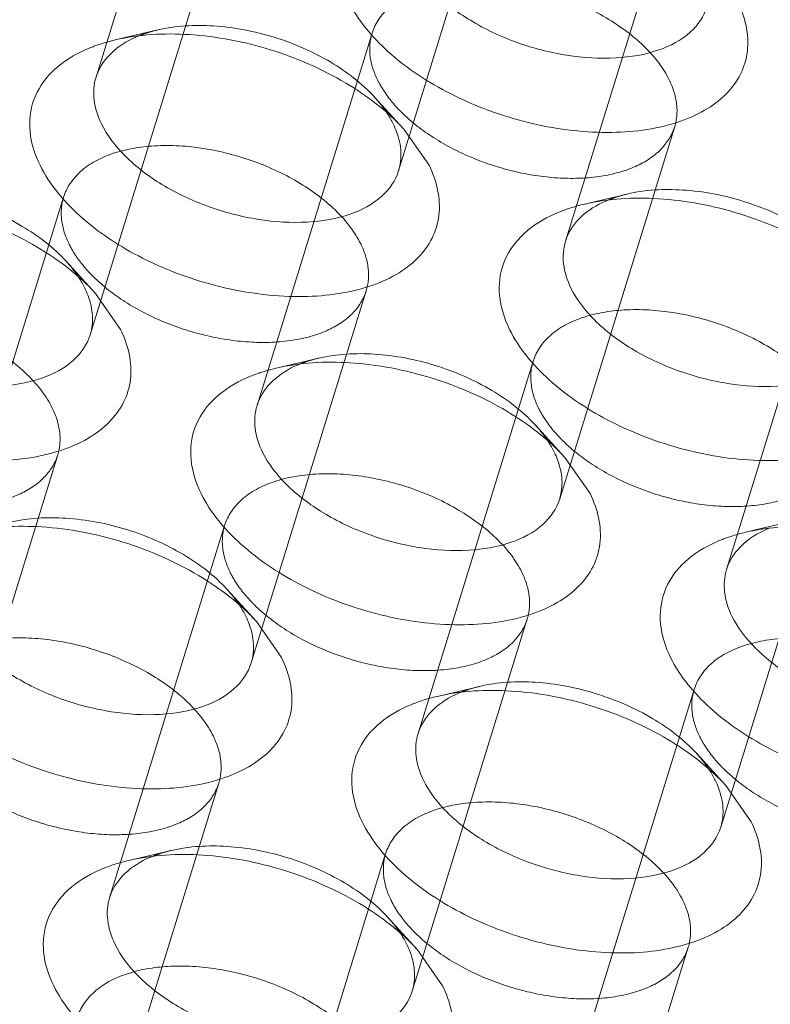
# Model space of a CAD drawing. Header units: millimetres. Extents: x 4497 to 13960, y 12291 to 16372.
# Tile 102 of 217: x 4904 to 4911, y 15302 to 15311. Entities that reach past the tile are written whole.
import ezdxf

# ---------------------------------------------------------------- set-up
doc = ezdxf.new("R2010")
doc.units = ezdxf.units.MM
doc.header["$LTSCALE"] = 0.8
doc.linetypes.add('HIDDEN', pattern=[9.525, 6.35, -3.175])
doc.layers.get('0').update_dxf_attribs({"linetype": 'CONTINUOUS', "lineweight": 0})
doc.layers.add('3', color=5, linetype='HIDDEN', lineweight=0)

msp = doc.modelspace()

# ---------------------------------------------------------------- linework, layer by layer
at = {"lineweight": 15}
for p, q in [((4907.3033, 15309.9024), (4907.5412, 15309.5612)), ((4904.3816, 15308.3484), (4904.6196, 15308.0072)), ((4908.8285, 15306.7944), (4909.0664, 15306.4531)), ((4905.9069, 15305.2404), (4906.1448, 15304.8991)), ((4910.3537, 15303.6863), (4910.5916, 15303.3451)), ((4907.4321, 15302.1323), (4907.67, 15301.7911))]:
    msp.add_line(p, q, dxfattribs=at)
for centre, radius, start, end in [((4904.858, 15310.2501), 0.493, 155.62909, 162.86907), ((4906.4753, 15309.5954), 0.8096, 20.49933, 26.19681), ((4909.3049, 15308.696), 0.493, 155.62909, 162.86907), ((4903.5536, 15308.0414), 0.8096, 20.49933, 26.19681), ((4906.3832, 15307.142), 0.493, 155.62909, 162.86907), ((4908.0005, 15306.4874), 0.8096, 20.49933, 26.19681), ((4910.8301, 15305.588), 0.493, 155.62909, 162.86907), ((4905.0788, 15304.9334), 0.8096, 20.49933, 26.19681), ((4907.9084, 15304.034), 0.493, 155.62909, 162.86907), ((4909.5257, 15303.3793), 0.8096, 20.49933, 26.19681), ((4904.9868, 15302.4799), 0.493, 155.62909, 162.86907), ((4906.604, 15301.8253), 0.8096, 20.49933, 26.19681)]:
    msp.add_arc(centre, radius, start, end, dxfattribs=at)
for points, knots in [([(4910.175, 15311.0643), (4910.1465, 15310.9717), (4910.0181, 15310.7888), (4909.7004, 15310.6273), (4909.2952, 15310.5599), (4908.836, 15310.589), (4908.3678, 15310.7109), (4907.9367, 15310.9127), (4907.5874, 15311.1752), (4907.4154, 15311.3942), (4907.3602, 15311.5069)], [0, 0, 0, 0, 0.087919, 0.191483, 0.315807, 0.456957, 0.606104, 0.752524, 0.886126, 1, 1, 1, 1]), ([(4910.4629, 15311.1152), (4910.534, 15310.9701), (4910.595, 15310.7224), (4910.5017, 15310.4161), (4910.3577, 15310.222), (4910.1475, 15310.067), (4909.7745, 15309.9091), (4909.1983, 15309.8423), (4908.4661, 15309.9411), (4907.7539, 15310.2024), (4907.1613, 15310.5876), (4906.8674, 15310.9342), (4906.7786, 15311.1152)], [0, 0, 0, 0, 0.096766, 0.141571, 0.18803, 0.239006, 0.296129, 0.428924, 0.580085, 0.735392, 0.87928, 1, 1, 1, 1]), ([(4904.5677, 15310.7479), (4904.7957, 15310.8014), (4905.2984, 15310.8269), (4906.0458, 15310.6825), (4906.7441, 15310.3796), (4907.1452, 15310.0754), (4907.3033, 15309.9024)], [0, 0, 0, 0, 0.236672, 0.49996, 0.763225, 1, 1, 1, 1]), ([(4904.3851, 15310.6943), (4904.3996, 15310.6995), (4904.4597, 15310.72), (4904.521, 15310.7369), (4904.5677, 15310.7479)], [0, 0, 0, 0, 0.243879, 1, 1, 1, 1]), ([(4904.4089, 15310.4535), (4904.4426, 15310.5279), (4904.5568, 15310.67), (4904.714, 15310.7557), (4904.8015, 15310.7902)], [0, 0, 0, 0, 0.464886, 1, 1, 1, 1]), ([(4903.857, 15309.5612), (4903.8078, 15309.6614), (4903.7399, 15309.8682), (4903.7756, 15310.1915), (4903.9579, 15310.4643), (4904.1433, 15310.5862), (4904.2469, 15310.6365)], [0, 0, 0, 0, 0.260072, 0.494273, 0.731806, 1, 1, 1, 1]), ([(4904.2469, 15310.6365), (4904.2803, 15310.6527), (4904.3262, 15310.6725), (4904.373, 15310.69), (4904.3851, 15310.6943)], [0, 0, 0, 0, 0.744437, 1, 1, 1, 1]), ([(4904.4385, 15309.9528), (4904.4035, 15310.0243), (4904.3545, 15310.1708), (4904.3658, 15310.3268), (4904.3869, 15310.3953)], [0, 0, 0, 0, 0.52606, 1, 1, 1, 1]), ([(4907.2533, 15309.5103), (4907.2248, 15309.4177), (4907.0965, 15309.2348), (4906.7788, 15309.0733), (4906.3735, 15309.0059), (4905.9143, 15309.035), (4905.4462, 15309.1569), (4905.0151, 15309.3586), (4904.6658, 15309.6212), (4904.4938, 15309.8402), (4904.4385, 15309.9528)], [0, 0, 0, 0, 0.087919, 0.191483, 0.315807, 0.456957, 0.606104, 0.752524, 0.886126, 1, 1, 1, 1]), ([(4907.2336, 15309.879), (4907.2562, 15309.8182), (4907.2853, 15309.6947), (4907.271, 15309.5676), (4907.2533, 15309.5103)], [0, 0, 0, 0, 0.519195, 1, 1, 1, 1]), ([(4907.5412, 15309.5612), (4907.6124, 15309.4161), (4907.6734, 15309.1684), (4907.5801, 15308.8621), (4907.4361, 15308.668), (4907.2259, 15308.513), (4906.8529, 15308.3551), (4906.2767, 15308.2882), (4905.5445, 15308.3871), (4904.8322, 15308.6484), (4904.2397, 15309.0335), (4903.9458, 15309.3802), (4903.857, 15309.5612)], [0, 0, 0, 0, 0.096766, 0.141571, 0.18803, 0.239006, 0.296129, 0.428924, 0.580085, 0.735392, 0.87928, 1, 1, 1, 1]), ([(4901.646, 15309.1938), (4901.8741, 15309.2474), (4902.3767, 15309.2729), (4903.1241, 15309.1285), (4903.8224, 15308.8255), (4904.2235, 15308.5214), (4904.3817, 15308.3484)], [0, 0, 0, 0, 0.236672, 0.49996, 0.763225, 1, 1, 1, 1]), ([(4908.8558, 15308.8995), (4908.8895, 15308.9739), (4909.0036, 15309.116), (4909.1609, 15309.2017), (4909.2483, 15309.2362)], [0, 0, 0, 0, 0.464886, 1, 1, 1, 1]), ([(4909.0145, 15309.1938), (4909.2426, 15309.2474), (4909.7452, 15309.2729), (4910.4926, 15309.1285), (4911.1909, 15308.8255), (4911.592, 15308.5214), (4911.7502, 15308.3484)], [0, 0, 0, 0, 0.236672, 0.49996, 0.763225, 1, 1, 1, 1]), ([(4908.6937, 15309.0824), (4908.7272, 15309.0987), (4908.7731, 15309.1185), (4908.8199, 15309.1359), (4908.8319, 15309.1402)], [0, 0, 0, 0, 0.744437, 1, 1, 1, 1]), ([(4908.8319, 15309.1402), (4908.8465, 15309.1455), (4908.9065, 15309.166), (4908.9678, 15309.1829), (4909.0145, 15309.1938)], [0, 0, 0, 0, 0.243879, 1, 1, 1, 1]), ([(4908.3038, 15308.0072), (4908.2547, 15308.1074), (4908.1868, 15308.3142), (4908.2225, 15308.6374), (4908.4048, 15308.9103), (4908.5902, 15309.0322), (4908.6937, 15309.0824)], [0, 0, 0, 0, 0.260072, 0.494273, 0.731806, 1, 1, 1, 1]), ([(4908.8854, 15308.3988), (4908.8503, 15308.4702), (4908.8013, 15308.6167), (4908.8126, 15308.7728), (4908.8337, 15308.8413)], [0, 0, 0, 0, 0.52606, 1, 1, 1, 1]), ([(4904.3317, 15307.9562), (4904.3032, 15307.8637), (4904.1748, 15307.6808), (4903.8572, 15307.5193), (4903.4519, 15307.4519), (4902.9927, 15307.481), (4902.5245, 15307.6029), (4902.0935, 15307.8046), (4901.7442, 15308.0672), (4901.5722, 15308.2862), (4901.5169, 15308.3988)], [0, 0, 0, 0, 0.087919, 0.191483, 0.315807, 0.456957, 0.606104, 0.752524, 0.886126, 1, 1, 1, 1]), ([(4911.7002, 15307.9562), (4911.6717, 15307.8637), (4911.5433, 15307.6808), (4911.2256, 15307.5193), (4910.8204, 15307.4519), (4910.3612, 15307.481), (4909.893, 15307.6029), (4909.4619, 15307.8046), (4909.1126, 15308.0672), (4908.9407, 15308.2862), (4908.8854, 15308.3988)], [0, 0, 0, 0, 0.087919, 0.191483, 0.315807, 0.456957, 0.606104, 0.752524, 0.886126, 1, 1, 1, 1]), ([(4904.312, 15308.3249), (4904.3346, 15308.2642), (4904.3637, 15308.1406), (4904.3494, 15308.0136), (4904.3317, 15307.9562)], [0, 0, 0, 0, 0.519195, 1, 1, 1, 1]), ([(4904.6196, 15308.0072), (4904.6908, 15307.8621), (4904.7518, 15307.6144), (4904.6584, 15307.3081), (4904.5144, 15307.1139), (4904.3043, 15306.9589), (4903.9312, 15306.8011), (4903.3551, 15306.7342), (4902.6229, 15306.833), (4901.9106, 15307.0943), (4901.318, 15307.4795), (4901.0241, 15307.8262), (4900.9353, 15308.0072)], [0, 0, 0, 0, 0.096766, 0.141571, 0.18803, 0.239006, 0.296129, 0.428924, 0.580085, 0.735392, 0.87928, 1, 1, 1, 1]), ([(4911.9881, 15308.0072), (4912.0593, 15307.8621), (4912.1202, 15307.6144), (4912.0269, 15307.3081), (4911.8829, 15307.1139), (4911.6728, 15306.9589), (4911.2997, 15306.8011), (4910.7236, 15306.7342), (4909.9914, 15306.833), (4909.2791, 15307.0943), (4908.6865, 15307.4795), (4908.3926, 15307.8262), (4908.3038, 15308.0072)], [0, 0, 0, 0, 0.096766, 0.141571, 0.18803, 0.239006, 0.296129, 0.428924, 0.580085, 0.735392, 0.87928, 1, 1, 1, 1]), ([(4905.9341, 15307.3454), (4905.9678, 15307.4198), (4906.082, 15307.562), (4906.2392, 15307.6476), (4906.3267, 15307.6821)], [0, 0, 0, 0, 0.464886, 1, 1, 1, 1]), ([(4906.0929, 15307.6398), (4906.321, 15307.6934), (4906.8236, 15307.7188), (4907.571, 15307.5745), (4908.2693, 15307.2715), (4908.6704, 15306.9674), (4908.8285, 15306.7944)], [0, 0, 0, 0, 0.236672, 0.49996, 0.763225, 1, 1, 1, 1]), ([(4905.7721, 15307.5284), (4905.8055, 15307.5446), (4905.8514, 15307.5645), (4905.8983, 15307.5819), (4905.9103, 15307.5862)], [0, 0, 0, 0, 0.744437, 1, 1, 1, 1]), ([(4905.9103, 15307.5862), (4905.9248, 15307.5914), (4905.9849, 15307.6119), (4906.0462, 15307.6288), (4906.0929, 15307.6398)], [0, 0, 0, 0, 0.243879, 1, 1, 1, 1]), ([(4905.3822, 15306.4531), (4905.333, 15306.5533), (4905.2651, 15306.7601), (4905.3008, 15307.0834), (4905.4832, 15307.3562), (4905.6685, 15307.4782), (4905.7721, 15307.5284)], [0, 0, 0, 0, 0.260072, 0.494273, 0.731806, 1, 1, 1, 1]), ([(4905.9637, 15306.8448), (4905.9287, 15306.9162), (4905.8797, 15307.0627), (4905.891, 15307.2187), (4905.9121, 15307.2872)], [0, 0, 0, 0, 0.52606, 1, 1, 1, 1]), ([(4908.7786, 15306.4022), (4908.75, 15306.3096), (4908.6217, 15306.1267), (4908.304, 15305.9652), (4907.8988, 15305.8978), (4907.4395, 15305.927), (4906.9714, 15306.0488), (4906.5403, 15306.2506), (4906.191, 15306.5131), (4906.019, 15306.7322), (4905.9637, 15306.8448)], [0, 0, 0, 0, 0.087919, 0.191483, 0.315807, 0.456957, 0.606104, 0.752524, 0.886126, 1, 1, 1, 1]), ([(4908.7588, 15306.7709), (4908.7814, 15306.7102), (4908.8106, 15306.5866), (4908.7962, 15306.4596), (4908.7786, 15306.4022)], [0, 0, 0, 0, 0.519195, 1, 1, 1, 1]), ([(4909.0664, 15306.4531), (4909.1376, 15306.3081), (4909.1986, 15306.0603), (4909.1053, 15305.754), (4908.9613, 15305.5599), (4908.7511, 15305.4049), (4908.3781, 15305.2471), (4907.8019, 15305.1802), (4907.0697, 15305.279), (4906.3574, 15305.5403), (4905.7649, 15305.9255), (4905.471, 15306.2722), (4905.3822, 15306.4531)], [0, 0, 0, 0, 0.096766, 0.141571, 0.18803, 0.239006, 0.296129, 0.428924, 0.580085, 0.735392, 0.87928, 1, 1, 1, 1]), ([(4903.1712, 15306.0858), (4903.3993, 15306.1394), (4903.9019, 15306.1648), (4904.6493, 15306.0205), (4905.3477, 15305.7175), (4905.7488, 15305.4134), (4905.9069, 15305.2404)], [0, 0, 0, 0, 0.236672, 0.49996, 0.763225, 1, 1, 1, 1]), ([(4910.5397, 15306.0858), (4910.7678, 15306.1394), (4911.2704, 15306.1648), (4912.0178, 15306.0205), (4912.7161, 15305.7175), (4913.1172, 15305.4134), (4913.2754, 15305.2404)], [0, 0, 0, 0, 0.236672, 0.49996, 0.763225, 1, 1, 1, 1]), ([(4910.3571, 15306.0322), (4910.3717, 15306.0374), (4910.4318, 15306.0579), (4910.493, 15306.0748), (4910.5397, 15306.0858)], [0, 0, 0, 0, 0.243879, 1, 1, 1, 1]), ([(4910.381, 15305.7914), (4910.4147, 15305.8658), (4910.5288, 15306.0079), (4910.6861, 15306.0936), (4910.7735, 15306.1281)], [0, 0, 0, 0, 0.464886, 1, 1, 1, 1]), ([(4909.829, 15304.8991), (4909.7799, 15304.9993), (4909.712, 15305.2061), (4909.7477, 15305.5294), (4909.93, 15305.8022), (4910.1154, 15305.9242), (4910.2189, 15305.9744)], [0, 0, 0, 0, 0.260072, 0.494273, 0.731806, 1, 1, 1, 1]), ([(4910.2189, 15305.9744), (4910.2524, 15305.9906), (4910.2983, 15306.0105), (4910.3451, 15306.0279), (4910.3571, 15306.0322)], [0, 0, 0, 0, 0.744437, 1, 1, 1, 1]), ([(4910.4106, 15305.2908), (4910.3755, 15305.3622), (4910.3265, 15305.5087), (4910.3378, 15305.6647), (4910.3589, 15305.7332)], [0, 0, 0, 0, 0.52606, 1, 1, 1, 1]), ([(4905.8569, 15304.8482), (4905.8284, 15304.7556), (4905.7, 15304.5727), (4905.3824, 15304.4112), (4904.9771, 15304.3438), (4904.5179, 15304.3729), (4904.0498, 15304.4948), (4903.6187, 15304.6966), (4903.2694, 15304.9591), (4903.0974, 15305.1781), (4903.0421, 15305.2908)], [0, 0, 0, 0, 0.087919, 0.191483, 0.315807, 0.456957, 0.606104, 0.752524, 0.886126, 1, 1, 1, 1]), ([(4913.2254, 15304.8482), (4913.1969, 15304.7556), (4913.0685, 15304.5727), (4912.7509, 15304.4112), (4912.3456, 15304.3438), (4911.8864, 15304.3729), (4911.4182, 15304.4948), (4910.9872, 15304.6966), (4910.6379, 15304.9591), (4910.4659, 15305.1781), (4910.4106, 15305.2908)], [0, 0, 0, 0, 0.087919, 0.191483, 0.315807, 0.456957, 0.606104, 0.752524, 0.886126, 1, 1, 1, 1]), ([(4905.8372, 15305.2169), (4905.8598, 15305.1562), (4905.8889, 15305.0326), (4905.8746, 15304.9055), (4905.8569, 15304.8482)], [0, 0, 0, 0, 0.519195, 1, 1, 1, 1]), ([(4906.1448, 15304.8991), (4906.216, 15304.754), (4906.277, 15304.5063), (4906.1836, 15304.2), (4906.0396, 15304.0059), (4905.8295, 15303.8509), (4905.4564, 15303.693), (4904.8803, 15303.6262), (4904.1481, 15303.725), (4903.4358, 15303.9863), (4902.8432, 15304.3715), (4902.5494, 15304.7181), (4902.4605, 15304.8991)], [0, 0, 0, 0, 0.096766, 0.141571, 0.18803, 0.239006, 0.296129, 0.428924, 0.580085, 0.735392, 0.87928, 1, 1, 1, 1]), ([(4913.5133, 15304.8991), (4913.5845, 15304.754), (4913.6455, 15304.5063), (4913.5521, 15304.2), (4913.4081, 15304.0059), (4913.198, 15303.8509), (4912.8249, 15303.693), (4912.2488, 15303.6262), (4911.5166, 15303.725), (4910.8043, 15303.9863), (4910.2117, 15304.3715), (4909.9178, 15304.7181), (4909.829, 15304.8991)], [0, 0, 0, 0, 0.096766, 0.141571, 0.18803, 0.239006, 0.296129, 0.428924, 0.580085, 0.735392, 0.87928, 1, 1, 1, 1]), ([(4907.4593, 15304.2374), (4907.493, 15304.3118), (4907.6072, 15304.4539), (4907.7645, 15304.5396), (4907.8519, 15304.5741)], [0, 0, 0, 0, 0.464886, 1, 1, 1, 1]), ([(4907.6181, 15304.5318), (4907.8462, 15304.5853), (4908.3488, 15304.6108), (4909.0962, 15304.4664), (4909.7945, 15304.1635), (4910.1956, 15303.8593), (4910.3537, 15303.6863)], [0, 0, 0, 0, 0.236672, 0.49996, 0.763225, 1, 1, 1, 1]), ([(4907.2973, 15304.4204), (4907.3307, 15304.4366), (4907.3767, 15304.4564), (4907.4235, 15304.4739), (4907.4355, 15304.4782)], [0, 0, 0, 0, 0.744437, 1, 1, 1, 1]), ([(4907.4355, 15304.4782), (4907.45, 15304.4834), (4907.5101, 15304.5039), (4907.5714, 15304.5208), (4907.6181, 15304.5318)], [0, 0, 0, 0, 0.243879, 1, 1, 1, 1]), ([(4906.9074, 15303.3451), (4906.8582, 15303.4453), (4906.7903, 15303.6521), (4906.826, 15303.9754), (4907.0084, 15304.2482), (4907.1937, 15304.3701), (4907.2973, 15304.4204)], [0, 0, 0, 0, 0.260072, 0.494273, 0.731806, 1, 1, 1, 1]), ([(4907.489, 15303.7367), (4907.4539, 15303.8082), (4907.4049, 15303.9547), (4907.4162, 15304.1107), (4907.4373, 15304.1792)], [0, 0, 0, 0, 0.52606, 1, 1, 1, 1]), ([(4910.3038, 15303.2942), (4910.2753, 15303.2016), (4910.1469, 15303.0187), (4909.8292, 15302.8572), (4909.424, 15302.7898), (4908.9648, 15302.8189), (4908.4966, 15302.9408), (4908.0655, 15303.1425), (4907.7162, 15303.4051), (4907.5442, 15303.6241), (4907.489, 15303.7367)], [0, 0, 0, 0, 0.087919, 0.191483, 0.315807, 0.456957, 0.606104, 0.752524, 0.886126, 1, 1, 1, 1]), ([(4910.284, 15303.6629), (4910.3067, 15303.6021), (4910.3358, 15303.4786), (4910.3214, 15303.3515), (4910.3038, 15303.2942)], [0, 0, 0, 0, 0.519195, 1, 1, 1, 1]), ([(4910.5916, 15303.3451), (4910.6628, 15303.2), (4910.7238, 15302.9523), (4910.6305, 15302.646), (4910.4865, 15302.4519), (4910.2763, 15302.2969), (4909.9033, 15302.139), (4909.3271, 15302.0721), (4908.5949, 15302.171), (4907.8826, 15302.4323), (4907.2901, 15302.8174), (4906.9962, 15303.1641), (4906.9074, 15303.3451)], [0, 0, 0, 0, 0.096766, 0.141571, 0.18803, 0.239006, 0.296129, 0.428924, 0.580085, 0.735392, 0.87928, 1, 1, 1, 1]), ([(4904.5377, 15302.6834), (4904.5714, 15302.7578), (4904.6855, 15302.8999), (4904.8428, 15302.9856), (4904.9302, 15303.0201)], [0, 0, 0, 0, 0.464886, 1, 1, 1, 1]), ([(4904.6965, 15302.9777), (4904.9245, 15303.0313), (4905.4271, 15303.0568), (4906.1746, 15302.9124), (4906.8729, 15302.6094), (4907.274, 15302.3053), (4907.4321, 15302.1323)], [0, 0, 0, 0, 0.236672, 0.49996, 0.763225, 1, 1, 1, 1]), ([(4904.3756, 15302.8663), (4904.4091, 15302.8826), (4904.455, 15302.9024), (4904.5018, 15302.9198), (4904.5138, 15302.9241)], [0, 0, 0, 0, 0.744437, 1, 1, 1, 1]), ([(4904.5138, 15302.9241), (4904.5284, 15302.9294), (4904.5885, 15302.9499), (4904.6497, 15302.9668), (4904.6965, 15302.9777)], [0, 0, 0, 0, 0.243879, 1, 1, 1, 1]), ([(4903.9858, 15301.7911), (4903.9366, 15301.8913), (4903.8687, 15302.0981), (4903.9044, 15302.4213), (4904.0867, 15302.6942), (4904.2721, 15302.8161), (4904.3756, 15302.8663)], [0, 0, 0, 0, 0.260072, 0.494273, 0.731806, 1, 1, 1, 1]), ([(4904.5673, 15302.1827), (4904.5323, 15302.2541), (4904.4833, 15302.4006), (4904.4945, 15302.5567), (4904.5156, 15302.6252)], [0, 0, 0, 0, 0.52606, 1, 1, 1, 1]), ([(4907.3821, 15301.7401), (4907.3536, 15301.6476), (4907.2253, 15301.4647), (4906.9076, 15301.3032), (4906.5023, 15301.2358), (4906.0431, 15301.2649), (4905.575, 15301.3868), (4905.1439, 15301.5885), (4904.7946, 15301.8511), (4904.6226, 15302.0701), (4904.5673, 15302.1827)], [0, 0, 0, 0, 0.087919, 0.191483, 0.315807, 0.456957, 0.606104, 0.752524, 0.886126, 1, 1, 1, 1]), ([(4907.3624, 15302.1088), (4907.385, 15302.0481), (4907.4141, 15301.9245), (4907.3998, 15301.7975), (4907.3821, 15301.7401)], [0, 0, 0, 0, 0.519195, 1, 1, 1, 1]), ([(4907.67, 15301.7911), (4907.7412, 15301.646), (4907.8022, 15301.3983), (4907.7088, 15301.092), (4907.5648, 15300.8978), (4907.3547, 15300.7428), (4906.9816, 15300.585), (4906.4055, 15300.5181), (4905.6733, 15300.6169), (4904.961, 15300.8782), (4904.3685, 15301.2634), (4904.0746, 15301.6101), (4903.9858, 15301.7911)], [0, 0, 0, 0, 0.096766, 0.141571, 0.18803, 0.239006, 0.296129, 0.428924, 0.580085, 0.735392, 0.87928, 1, 1, 1, 1])]:
    msp.add_open_spline(points, degree=3, knots=knots, dxfattribs=at)
for points in [[(4907.1471, 15310.0491), (4907.1671, 15310.0181), (4907.1855, 15309.986), (4907.2017, 15309.9528)], [(4904.2255, 15308.4951), (4904.2454, 15308.4641), (4904.2638, 15308.4319), (4904.2801, 15308.3988)], [(4908.6723, 15306.9411), (4908.6923, 15306.9101), (4908.7107, 15306.8779), (4908.7269, 15306.8448)], [(4905.7507, 15305.3871), (4905.7707, 15305.356), (4905.789, 15305.3239), (4905.8053, 15305.2908)], [(4910.1975, 15303.833), (4910.2175, 15303.802), (4910.2359, 15303.7699), (4910.2521, 15303.7367)], [(4907.2759, 15302.279), (4907.2959, 15302.248), (4907.3142, 15302.2158), (4907.3305, 15302.1827)]]:
    msp.add_open_spline(points, degree=3, dxfattribs=at)
at = {"layer": '3'}
for p, q in [((4905.4763, 15313.9207), (4904.387, 15310.3956)), ((4908.3426, 15313.0349), (4907.2532, 15309.5099)), ((4909.9231, 15312.3667), (4908.8338, 15308.8416)), ((4905.4209, 15311.4809), (4904.3316, 15307.9559)), ((4904.9714, 15310.8428), (4904.5674, 15310.7478)), ((4907.0015, 15310.8126), (4905.9122, 15307.2876)), ((4907.0229, 15310.2089), (4907.303, 15309.9024)), ((4909.8678, 15309.9269), (4908.7784, 15306.4019)), ((4904.0799, 15309.2586), (4902.9905, 15305.7336)), ((4909.4182, 15309.2888), (4909.0143, 15309.1938)), ((4911.4484, 15309.2586), (4910.359, 15305.7336)), ((4904.1013, 15308.6549), (4904.3814, 15308.3484)), ((4906.9461, 15308.3729), (4905.8568, 15304.8478)), ((4906.4966, 15307.7348), (4906.0927, 15307.6398)), ((4908.5267, 15307.7046), (4907.4374, 15304.1795)), ((4908.5481, 15307.1009), (4908.8282, 15306.7944)), ((4904.0245, 15306.8188), (4902.9352, 15303.2938)), ((4911.393, 15306.8188), (4910.3037, 15303.2938)), ((4910.9434, 15306.1808), (4910.5395, 15306.0858)), ((4905.6051, 15306.1506), (4904.5158, 15302.6255)), ((4905.6265, 15305.5468), (4905.9066, 15305.2403)), ((4908.4713, 15305.2648), (4907.382, 15301.7398)), ((4908.0218, 15304.6267), (4907.6179, 15304.5317)), ((4910.0519, 15304.5965), (4908.9626, 15301.0715)), ((4910.0734, 15303.9928), (4910.3534, 15303.6863)), ((4905.5497, 15303.7108), (4904.4604, 15300.1858)), ((4905.1002, 15303.0727), (4904.6962, 15302.9777)), ((4907.1303, 15303.0425), (4906.041, 15299.5175)), ((4907.1517, 15302.4388), (4907.4318, 15302.1323)), ((4909.9965, 15302.1568), (4908.9072, 15298.6317))]:
    msp.add_line(p, q, dxfattribs=at)
for centre, radius, start, end in [((4905.2077, 15309.7606), 1.1068, 109.71408, 111.53239), ((4908.3256, 15311.1151), 1.4829, 224.1795, 225.38502), ((4909.6545, 15308.2066), 1.1068, 109.71408, 111.53239), ((4905.4039, 15309.5611), 1.4829, 224.1795, 225.38502), ((4906.7329, 15306.6526), 1.1068, 109.71408, 111.53239), ((4909.8508, 15308.0071), 1.4829, 224.1795, 225.38502), ((4906.9291, 15306.453), 1.4829, 224.1795, 225.38502), ((4908.2581, 15303.5445), 1.1068, 109.71408, 111.53239), ((4911.376, 15304.899), 1.4829, 224.1795, 225.38502), ((4905.3365, 15301.9905), 1.1068, 109.71408, 111.53239), ((4908.4543, 15303.345), 1.4829, 224.1795, 225.38502)]:
    msp.add_arc(centre, radius, start, end, dxfattribs=at)
for points, knots in [([(4909.8162, 15310.3698), (4909.7609, 15310.4824), (4909.5892, 15310.7016), (4909.2395, 15310.9635), (4908.809, 15311.1658), (4908.3408, 15311.2875), (4907.8817, 15311.3167), (4907.4764, 15311.2494), (4907.1587, 15311.088), (4907.0302, 15310.9053), (4907.0016, 15310.8128)], [0, 0, 0, 0, 0.113912, 0.247462, 0.393862, 0.542998, 0.684156, 0.808494, 0.912079, 1, 1, 1, 1]), ([(4904.8343, 15310.8026), (4904.8453, 15310.8065), (4904.8905, 15310.8219), (4904.9366, 15310.8346), (4904.9718, 15310.8429)], [0, 0, 0, 0, 0.243856, 1, 1, 1, 1]), ([(4904.9718, 15310.8429), (4905.1428, 15310.8831), (4905.5197, 15310.9021), (4906.0803, 15310.7939), (4906.6038, 15310.5665), (4906.9046, 15310.3386), (4907.0231, 15310.209)], [0, 0, 0, 0, 0.236707, 0.500021, 0.763374, 1, 1, 1, 1]), ([(4907.0016, 15310.8128), (4906.9803, 15310.7442), (4906.9689, 15310.588), (4907.018, 15310.4412), (4907.053, 15310.3698)], [0, 0, 0, 0, 0.474243, 1, 1, 1, 1]), ([(4907.053, 15310.3698), (4907.0653, 15310.3449), (4907.1229, 15310.2406), (4907.1985, 15310.147), (4907.2621, 15310.0816)], [0, 0, 0, 0, 0.233339, 1, 1, 1, 1]), ([(4909.8677, 15309.9267), (4909.8889, 15309.9953), (4909.9004, 15310.1516), (4909.8513, 15310.2983), (4909.8162, 15310.3698)], [0, 0, 0, 0, 0.474243, 1, 1, 1, 1]), ([(4907.0231, 15310.209), (4907.0349, 15310.1961), (4907.0795, 15310.1454), (4907.12, 15310.0912), (4907.1471, 15310.0491)], [0, 0, 0, 0, 0.259024, 1, 1, 1, 1]), ([(4907.284, 15310.0595), (4907.375, 15309.9698), (4907.5885, 15309.8054), (4907.9559, 15309.6178), (4908.3609, 15309.4887), (4908.7716, 15309.4286), (4909.1566, 15309.4421), (4909.4873, 15309.5292), (4909.7414, 15309.6878), (4909.8429, 15309.8465), (4909.8677, 15309.9267)], [0, 0, 0, 0, 0.131245, 0.274361, 0.421982, 0.565965, 0.698798, 0.81512, 0.913714, 1, 1, 1, 1]), ([(4906.8946, 15308.8157), (4906.8393, 15308.9284), (4906.6676, 15309.1476), (4906.3179, 15309.4095), (4905.8873, 15309.6118), (4905.4192, 15309.7334), (4904.96, 15309.7627), (4904.5548, 15309.6954), (4904.2371, 15309.534), (4904.1085, 15309.3513), (4904.0799, 15309.2588)], [0, 0, 0, 0, 0.113912, 0.247462, 0.393862, 0.542998, 0.684156, 0.808494, 0.912079, 1, 1, 1, 1]), ([(4902.0501, 15309.2889), (4902.2212, 15309.329), (4902.5981, 15309.3481), (4903.1586, 15309.2398), (4903.6821, 15309.0125), (4903.983, 15308.7846), (4904.1015, 15308.655)], [0, 0, 0, 0, 0.236707, 0.500021, 0.763374, 1, 1, 1, 1]), ([(4909.4186, 15309.2889), (4909.5897, 15309.329), (4909.9666, 15309.3481), (4910.5271, 15309.2398), (4911.0506, 15309.0125), (4911.3514, 15308.7846), (4911.4699, 15308.655)], [0, 0, 0, 0, 0.236707, 0.500021, 0.763374, 1, 1, 1, 1]), ([(4904.0799, 15309.2588), (4904.0587, 15309.1902), (4904.0473, 15309.0339), (4904.0963, 15308.8872), (4904.1314, 15308.8157)], [0, 0, 0, 0, 0.474243, 1, 1, 1, 1]), ([(4909.2812, 15309.2485), (4909.2921, 15309.2525), (4909.3373, 15309.2679), (4909.3835, 15309.2806), (4909.4186, 15309.2889)], [0, 0, 0, 0, 0.243856, 1, 1, 1, 1]), ([(4904.1314, 15308.8157), (4904.1436, 15308.7908), (4904.2012, 15308.6866), (4904.2769, 15308.593), (4904.3404, 15308.5276)], [0, 0, 0, 0, 0.233339, 1, 1, 1, 1]), ([(4906.9461, 15308.3727), (4906.9673, 15308.4413), (4906.9787, 15308.5976), (4906.9297, 15308.7443), (4906.8946, 15308.8157)], [0, 0, 0, 0, 0.474243, 1, 1, 1, 1]), ([(4904.1015, 15308.655), (4904.1133, 15308.6421), (4904.1578, 15308.5914), (4904.1984, 15308.5372), (4904.2255, 15308.4951)], [0, 0, 0, 0, 0.259024, 1, 1, 1, 1]), ([(4904.3624, 15308.5055), (4904.4533, 15308.4157), (4904.6668, 15308.2514), (4905.0342, 15308.0637), (4905.4392, 15307.9347), (4905.85, 15307.8746), (4906.2349, 15307.888), (4906.5657, 15307.9752), (4906.8198, 15308.1338), (4906.9213, 15308.2925), (4906.9461, 15308.3727)], [0, 0, 0, 0, 0.131245, 0.274361, 0.421982, 0.565965, 0.698798, 0.81512, 0.913714, 1, 1, 1, 1]), ([(4903.9729, 15307.2617), (4903.9177, 15307.3744), (4903.7459, 15307.5936), (4903.3963, 15307.8554), (4902.9657, 15308.0578), (4902.4975, 15308.1794), (4902.0384, 15308.2087), (4901.6331, 15308.1414), (4901.3154, 15307.98), (4901.1869, 15307.7973), (4901.1583, 15307.7047)], [0, 0, 0, 0, 0.113912, 0.247462, 0.393862, 0.542998, 0.684156, 0.808494, 0.912079, 1, 1, 1, 1]), ([(4911.3414, 15307.2617), (4911.2862, 15307.3744), (4911.1144, 15307.5936), (4910.7647, 15307.8554), (4910.3342, 15308.0578), (4909.866, 15308.1794), (4909.4069, 15308.2087), (4909.0016, 15308.1414), (4908.6839, 15307.98), (4908.5554, 15307.7973), (4908.5268, 15307.7047)], [0, 0, 0, 0, 0.113912, 0.247462, 0.393862, 0.542998, 0.684156, 0.808494, 0.912079, 1, 1, 1, 1]), ([(4906.497, 15307.7348), (4906.668, 15307.775), (4907.0449, 15307.794), (4907.6055, 15307.6858), (4908.129, 15307.4585), (4908.4298, 15307.2306), (4908.5483, 15307.101)], [0, 0, 0, 0, 0.236707, 0.500021, 0.763374, 1, 1, 1, 1]), ([(4906.3595, 15307.6945), (4906.3705, 15307.6984), (4906.4157, 15307.7139), (4906.4618, 15307.7266), (4906.497, 15307.7348)], [0, 0, 0, 0, 0.243856, 1, 1, 1, 1]), ([(4908.5268, 15307.7047), (4908.5055, 15307.6361), (4908.4941, 15307.4799), (4908.5432, 15307.3332), (4908.5783, 15307.2617)], [0, 0, 0, 0, 0.474243, 1, 1, 1, 1]), ([(4904.0244, 15306.8187), (4904.0457, 15306.8873), (4904.0571, 15307.0435), (4904.008, 15307.1902), (4903.9729, 15307.2617)], [0, 0, 0, 0, 0.474243, 1, 1, 1, 1]), ([(4908.5783, 15307.2617), (4908.5905, 15307.2368), (4908.6481, 15307.1326), (4908.7237, 15307.039), (4908.7873, 15306.9736)], [0, 0, 0, 0, 0.233339, 1, 1, 1, 1]), ([(4908.5483, 15307.101), (4908.5601, 15307.0881), (4908.6047, 15307.0374), (4908.6453, 15306.9831), (4908.6723, 15306.9411)], [0, 0, 0, 0, 0.259024, 1, 1, 1, 1]), ([(4901.4408, 15306.9514), (4901.5317, 15306.8617), (4901.7452, 15306.6974), (4902.1126, 15306.5097), (4902.5176, 15306.3807), (4902.9283, 15306.3206), (4903.3133, 15306.334), (4903.6441, 15306.4211), (4903.8982, 15306.5798), (4903.9996, 15306.7384), (4904.0244, 15306.8187)], [0, 0, 0, 0, 0.131245, 0.274361, 0.421982, 0.565965, 0.698798, 0.81512, 0.913714, 1, 1, 1, 1]), ([(4908.8092, 15306.9514), (4908.9002, 15306.8617), (4909.1137, 15306.6974), (4909.4811, 15306.5097), (4909.8861, 15306.3807), (4910.2968, 15306.3206), (4910.6818, 15306.334), (4911.0126, 15306.4211), (4911.2666, 15306.5798), (4911.3681, 15306.7384), (4911.3929, 15306.8187)], [0, 0, 0, 0, 0.131245, 0.274361, 0.421982, 0.565965, 0.698798, 0.81512, 0.913714, 1, 1, 1, 1]), ([(4908.4198, 15305.7077), (4908.3645, 15305.8203), (4908.1928, 15306.0395), (4907.8431, 15306.3014), (4907.4125, 15306.5037), (4906.9444, 15306.6254), (4906.4853, 15306.6547), (4906.08, 15306.5874), (4905.7623, 15306.426), (4905.6338, 15306.2432), (4905.6051, 15306.1507)], [0, 0, 0, 0, 0.113912, 0.247462, 0.393862, 0.542998, 0.684156, 0.808494, 0.912079, 1, 1, 1, 1]), ([(4903.5753, 15306.1808), (4903.7464, 15306.221), (4904.1233, 15306.24), (4904.6839, 15306.1318), (4905.2074, 15305.9045), (4905.5082, 15305.6766), (4905.6267, 15305.5469)], [0, 0, 0, 0, 0.236707, 0.500021, 0.763374, 1, 1, 1, 1]), ([(4905.6051, 15306.1507), (4905.5839, 15306.0821), (4905.5725, 15305.9259), (4905.6215, 15305.7792), (4905.6566, 15305.7077)], [0, 0, 0, 0, 0.474243, 1, 1, 1, 1]), ([(4905.6566, 15305.7077), (4905.6688, 15305.6828), (4905.7264, 15305.5786), (4905.8021, 15305.485), (4905.8656, 15305.4196)], [0, 0, 0, 0, 0.233339, 1, 1, 1, 1]), ([(4908.4713, 15305.2647), (4908.4925, 15305.3333), (4908.5039, 15305.4895), (4908.4549, 15305.6362), (4908.4198, 15305.7077)], [0, 0, 0, 0, 0.474243, 1, 1, 1, 1]), ([(4905.6267, 15305.5469), (4905.6385, 15305.534), (4905.683, 15305.4833), (4905.7236, 15305.4291), (4905.7507, 15305.3871)], [0, 0, 0, 0, 0.259024, 1, 1, 1, 1]), ([(4905.8876, 15305.3974), (4905.9785, 15305.3077), (4906.192, 15305.1434), (4906.5594, 15304.9557), (4906.9644, 15304.8266), (4907.3752, 15304.7665), (4907.7601, 15304.78), (4908.0909, 15304.8671), (4908.345, 15305.0257), (4908.4465, 15305.1844), (4908.4713, 15305.2647)], [0, 0, 0, 0, 0.131245, 0.274361, 0.421982, 0.565965, 0.698798, 0.81512, 0.913714, 1, 1, 1, 1]), ([(4905.4982, 15304.1537), (4905.4429, 15304.2663), (4905.2712, 15304.4855), (4904.9215, 15304.7474), (4904.4909, 15304.9497), (4904.0227, 15305.0714), (4903.5636, 15305.1006), (4903.1583, 15305.0333), (4902.8406, 15304.8719), (4902.7121, 15304.6892), (4902.6835, 15304.5967)], [0, 0, 0, 0, 0.113912, 0.247462, 0.393862, 0.542998, 0.684156, 0.808494, 0.912079, 1, 1, 1, 1]), ([(4912.8666, 15304.1537), (4912.8114, 15304.2663), (4912.6396, 15304.4855), (4912.29, 15304.7474), (4911.8594, 15304.9497), (4911.3912, 15305.0714), (4910.9321, 15305.1006), (4910.5268, 15305.0333), (4910.2091, 15304.8719), (4910.0806, 15304.6892), (4910.052, 15304.5967)], [0, 0, 0, 0, 0.113912, 0.247462, 0.393862, 0.542998, 0.684156, 0.808494, 0.912079, 1, 1, 1, 1]), ([(4908.0222, 15304.6268), (4908.1932, 15304.667), (4908.5701, 15304.686), (4909.1307, 15304.5778), (4909.6542, 15304.3504), (4909.955, 15304.1225), (4910.0735, 15303.9929)], [0, 0, 0, 0, 0.236707, 0.500021, 0.763374, 1, 1, 1, 1]), ([(4907.8848, 15304.5865), (4907.8957, 15304.5904), (4907.9409, 15304.6058), (4907.987, 15304.6185), (4908.0222, 15304.6268)], [0, 0, 0, 0, 0.243856, 1, 1, 1, 1]), ([(4910.052, 15304.5967), (4910.0307, 15304.5281), (4910.0193, 15304.3719), (4910.0684, 15304.2251), (4910.1035, 15304.1537)], [0, 0, 0, 0, 0.474243, 1, 1, 1, 1]), ([(4905.5496, 15303.7106), (4905.5709, 15303.7792), (4905.5823, 15303.9355), (4905.5332, 15304.0822), (4905.4982, 15304.1537)], [0, 0, 0, 0, 0.474243, 1, 1, 1, 1]), ([(4910.1035, 15304.1537), (4910.1157, 15304.1288), (4910.1733, 15304.0245), (4910.2489, 15303.9309), (4910.3125, 15303.8655)], [0, 0, 0, 0, 0.233339, 1, 1, 1, 1]), ([(4910.0735, 15303.9929), (4910.0853, 15303.98), (4910.1299, 15303.9293), (4910.1705, 15303.8751), (4910.1975, 15303.833)], [0, 0, 0, 0, 0.259024, 1, 1, 1, 1]), ([(4902.966, 15303.8434), (4903.0569, 15303.7537), (4903.2704, 15303.5893), (4903.6378, 15303.4017), (4904.0428, 15303.2726), (4904.4535, 15303.2125), (4904.8385, 15303.226), (4905.1693, 15303.3131), (4905.4234, 15303.4717), (4905.5248, 15303.6304), (4905.5496, 15303.7106)], [0, 0, 0, 0, 0.131245, 0.274361, 0.421982, 0.565965, 0.698798, 0.81512, 0.913714, 1, 1, 1, 1]), ([(4910.3345, 15303.8434), (4910.4254, 15303.7537), (4910.6389, 15303.5893), (4911.0063, 15303.4017), (4911.4113, 15303.2726), (4911.822, 15303.2125), (4912.207, 15303.226), (4912.5378, 15303.3131), (4912.7919, 15303.4717), (4912.8933, 15303.6304), (4912.9181, 15303.7106)], [0, 0, 0, 0, 0.131245, 0.274361, 0.421982, 0.565965, 0.698798, 0.81512, 0.913714, 1, 1, 1, 1]), ([(4909.945, 15302.5996), (4909.8897, 15302.7123), (4909.718, 15302.9315), (4909.3683, 15303.1934), (4908.9377, 15303.3957), (4908.4696, 15303.5173), (4908.0105, 15303.5466), (4907.6052, 15303.4793), (4907.2875, 15303.3179), (4907.159, 15303.1352), (4907.1303, 15303.0427)], [0, 0, 0, 0, 0.113912, 0.247462, 0.393862, 0.542998, 0.684156, 0.808494, 0.912079, 1, 1, 1, 1]), ([(4905.1005, 15303.0728), (4905.2716, 15303.1129), (4905.6485, 15303.132), (4906.2091, 15303.0237), (4906.7326, 15302.7964), (4907.0334, 15302.5685), (4907.1519, 15302.4389)], [0, 0, 0, 0, 0.236707, 0.500021, 0.763374, 1, 1, 1, 1]), ([(4904.9631, 15303.0324), (4904.9741, 15303.0364), (4905.0193, 15303.0518), (4905.0654, 15303.0645), (4905.1005, 15303.0728)], [0, 0, 0, 0, 0.243856, 1, 1, 1, 1]), ([(4907.1303, 15303.0427), (4907.1091, 15302.9741), (4907.0977, 15302.8178), (4907.1467, 15302.6711), (4907.1818, 15302.5996)], [0, 0, 0, 0, 0.474243, 1, 1, 1, 1]), ([(4907.1818, 15302.5996), (4907.194, 15302.5747), (4907.2516, 15302.4705), (4907.3273, 15302.3769), (4907.3908, 15302.3115)], [0, 0, 0, 0, 0.233339, 1, 1, 1, 1]), ([(4909.9965, 15302.1566), (4910.0177, 15302.2252), (4910.0291, 15302.3815), (4909.9801, 15302.5282), (4909.945, 15302.5996)], [0, 0, 0, 0, 0.474243, 1, 1, 1, 1]), ([(4907.1519, 15302.4389), (4907.1637, 15302.426), (4907.2082, 15302.3753), (4907.2488, 15302.3211), (4907.2759, 15302.279)], [0, 0, 0, 0, 0.259024, 1, 1, 1, 1]), ([(4907.4128, 15302.2894), (4907.5038, 15302.1996), (4907.7172, 15302.0353), (4908.0846, 15301.8476), (4908.4896, 15301.7186), (4908.9004, 15301.6585), (4909.2853, 15301.6719), (4909.6161, 15301.7591), (4909.8702, 15301.9177), (4909.9717, 15302.0764), (4909.9965, 15302.1566)], [0, 0, 0, 0, 0.131245, 0.274361, 0.421982, 0.565965, 0.698798, 0.81512, 0.913714, 1, 1, 1, 1]), ([(4907.0234, 15301.0456), (4906.9681, 15301.1583), (4906.7964, 15301.3775), (4906.4467, 15301.6393), (4906.0161, 15301.8417), (4905.5479, 15301.9633), (4905.0888, 15301.9926), (4904.6835, 15301.9253), (4904.3659, 15301.7639), (4904.2373, 15301.5812), (4904.2087, 15301.4886)], [0, 0, 0, 0, 0.113912, 0.247462, 0.393862, 0.542998, 0.684156, 0.808494, 0.912079, 1, 1, 1, 1])]:
    msp.add_open_spline(points, degree=3, knots=knots, dxfattribs=at)

doc.saveas('drawing.dxf')
